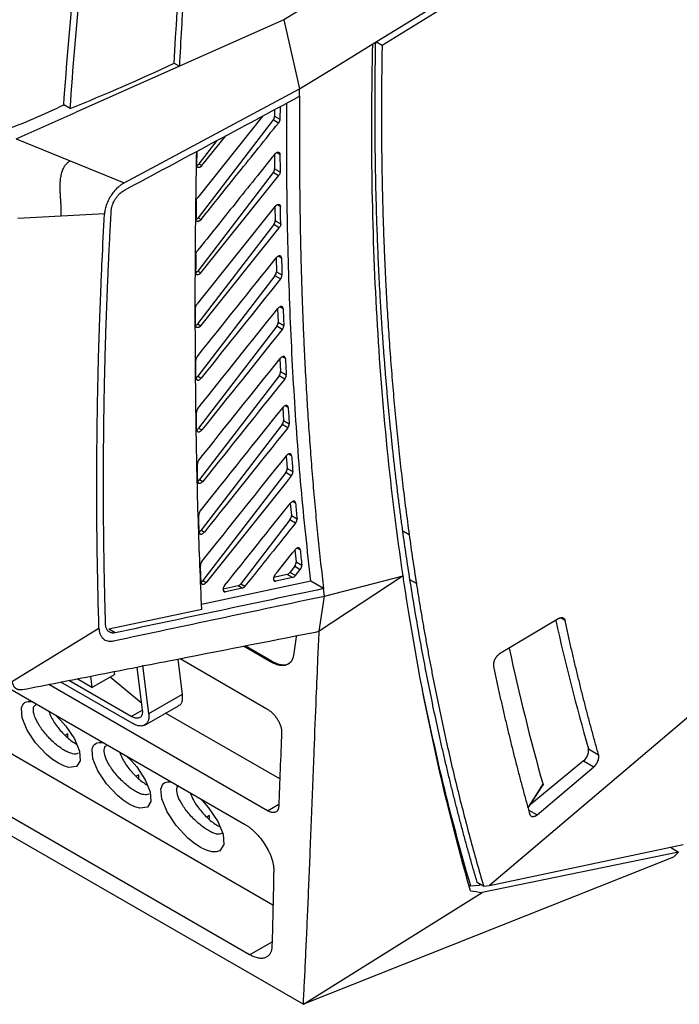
# Model space of a CAD drawing. Header units: millimetres. Extents: x -508 to 796, y -404 to 760.
# Tile 106 of 116: x 655 to 728, y 456 to 566. Entities that reach past the tile are written whole.
import ezdxf

# ---------------------------------------------------------------- set-up
doc = ezdxf.new("R2010")
doc.units = ezdxf.units.MM

msp = doc.modelspace()

# ---------------------------------------------------------------- linework, layer by layer
at = {"color": 7, "linetype": 'Continuous', "lineweight": 25}
for p, q in [((693.979, 563.039), (710.606, 573.257)), ((712.245, 573.503), (695.01, 562.847)), ((684.094, 565.725), (672.526, 560.57)), ((684.094, 565.725), (685.865, 558.052)), ((695.01, 562.847), (694.303, 563.255)), ((672.526, 560.57), (661.086, 555.472)), ((671.96, 560.897), (672.526, 560.57)), ((666.42, 547.62), (685.865, 558.052)), ((685.857, 557.231), (685.865, 558.052)), ((660.411, 555.862), (659.704, 556.27)), ((654.421, 552.502), (661.086, 555.472)), ((681.793, 555.051), (674.556, 546.012)), ((683.095, 555.749), (683.09, 555.029)), ((683.09, 555.029), (683.681, 554.688)), ((683.687, 556.067), (683.681, 554.688)), ((682.928, 554.601), (674.614, 543.751)), ((683.515, 554.262), (682.928, 554.601)), ((675.019, 549.532), (677.672, 552.846)), ((654.421, 552.502), (660.42, 550.061)), ((676.695, 552.315), (674.702, 549.715)), ((674.468, 551.12), (674.443, 549.579)), ((683.084, 550.783), (683.09, 549.186)), ((660.42, 550.061), (666.42, 547.62)), ((674.702, 549.715), (675.019, 549.532)), ((682.928, 548.753), (674.564, 537.838)), ((683.527, 548.407), (682.928, 548.753)), ((683.09, 549.186), (683.694, 548.838)), ((674.908, 537.64), (683.527, 548.407)), ((664.227, 544.191), (659.425, 543.936)), ((683.162, 545.018), (674.495, 534.189)), ((683.132, 544.981), (683.156, 543.428)), ((659.425, 543.936), (654.626, 543.681)), ((682.994, 542.99), (674.555, 531.977)), ((674.614, 543.751), (674.946, 543.56)), ((683.603, 542.638), (682.994, 542.99)), ((683.156, 543.428), (683.769, 543.074)), ((674.907, 531.773), (683.603, 542.638)), ((683.246, 539.264), (683.287, 537.756)), ((674.564, 537.838), (674.908, 537.64)), ((683.287, 537.756), (683.908, 537.398)), ((683.125, 537.312), (674.585, 526.168)), ((683.741, 536.956), (683.125, 537.312)), ((683.426, 533.638), (683.484, 532.171)), ((683.484, 532.171), (684.11, 531.809)), ((674.555, 531.977), (674.907, 531.773)), ((683.322, 531.721), (674.656, 520.413)), ((683.944, 531.362), (683.322, 531.721)), ((683.673, 528.104), (683.748, 526.673)), ((683.748, 526.673), (684.378, 526.309)), ((674.585, 526.168), (674.944, 525.96)), ((683.587, 526.218), (674.772, 514.715)), ((684.211, 525.857), (683.587, 526.218)), ((683.988, 522.661), (684.08, 521.263)), ((684.08, 521.263), (684.711, 520.899)), ((674.656, 520.413), (675.02, 520.203)), ((683.919, 520.802), (674.934, 509.078)), ((684.544, 520.441), (683.919, 520.802)), ((684.37, 517.31), (684.479, 515.942)), ((684.479, 515.942), (685.109, 515.579)), ((674.772, 514.715), (675.138, 514.504)), ((684.319, 515.476), (675.145, 503.505)), ((684.943, 515.116), (684.319, 515.476)), ((684.821, 512.053), (684.948, 510.711)), ((684.787, 510.239), (679.339, 503.13)), ((685.409, 509.88), (684.787, 510.239)), ((684.948, 510.711), (685.575, 510.349)), ((674.934, 509.078), (675.299, 508.867)), ((698.014, 508.576), (697.306, 508.984)), ((685.34, 506.889), (685.485, 505.57)), ((685.325, 505.092), (684.789, 504.392)), ((685.325, 505.092), (685.941, 504.737)), ((685.389, 504.046), (685.941, 504.737)), ((685.485, 505.57), (686.106, 505.211)), ((684.491, 504.174), (682.978, 503.824)), ((685.083, 503.833), (683.221, 503.438)), ((685.083, 503.833), (684.491, 504.174)), ((685.389, 504.046), (684.789, 504.392)), ((697.335, 504.037), (688.031, 497.865)), ((688.615, 501.773), (697.335, 504.037)), ((687.101, 503.415), (674.983, 500.844)), ((675.145, 503.505), (675.508, 503.296)), ((679.041, 502.912), (677.374, 502.526)), ((679.498, 502.648), (677.636, 502.254)), ((679.498, 502.648), (679.041, 502.912)), ((679.339, 503.13), (679.804, 502.862)), ((688.516, 502.598), (687.102, 503.415)), ((688.615, 501.774), (688.517, 502.598)), ((698.808, 503.18), (698.101, 503.588)), ((682.904, 467.495), (623.027, 502.061)), ((688.031, 497.865), (688.615, 501.773)), ((675.004, 500.29), (664.702, 498.106)), ((714.627, 499.291), (708.043, 495.355)), ((654.013, 492.342), (663.608, 498.226)), ((665.41, 497.698), (664.702, 498.107)), ((687.612, 497.783), (688.031, 497.865)), ((682.615, 494.484), (679.621, 496.212)), ((682.742, 494.557), (679.81, 496.25)), ((646.745, 495.529), (679.754, 476.474)), ((737.137, 495.288), (706.914, 469.671)), ((667.798, 493.889), (668.41, 489.13)), ((668.427, 494.089), (669.118, 488.722)), ((672.349, 494.783), (672.853, 490.864)), ((672.597, 494.832), (682.241, 489.264)), ((682.615, 494.484), (682.742, 494.557)), ((662.672, 492.881), (662.832, 491.636)), ((662.832, 491.636), (665.32, 493.063)), ((668.31, 489.909), (664.843, 492.789)), ((665.277, 493.393), (665.32, 493.063)), ((682.308, 477.959), (658.038, 491.97)), ((667.289, 487.665), (659.375, 492.233)), ((667.192, 488.425), (660.286, 492.412)), ((662.832, 491.636), (661.183, 492.588)), ((672.853, 490.864), (669.118, 488.722)), ((668.701, 487.468), (672.436, 489.61)), ((683.66, 481.478), (671, 488.786)), ((660.167, 486.478), (659.87, 486.307)), ((660.166, 486.031), (660.167, 486.478)), ((717.893, 484.815), (719.02, 484.164)), ((717.36, 483.484), (711.421, 478.598)), ((717.36, 483.484), (718.496, 482.828)), ((668.016, 481.947), (667.719, 481.776)), ((668.015, 481.5), (668.016, 481.947)), ((712.196, 477.488), (718.496, 482.828)), ((711.203, 478.262), (712.806, 480.727)), ((680.312, 461.985), (648.625, 480.277)), ((648.885, 478.065), (686.28, 456.478)), ((675.865, 477.416), (675.569, 477.246)), ((675.864, 476.973), (675.865, 477.416)), ((706.914, 469.671), (728.389, 474.192)), ((727.895, 473.366), (706.108, 468.885)), ((726.979, 473.895), (727.895, 473.366)), ((727.895, 473.366), (727.319, 472.798)), ((727.319, 472.798), (686.28, 456.478)), ((706.267, 469.591), (705.56, 469.999)), ((705.888, 469.809), (705.731, 469.675)), ((686.28, 456.478), (706.108, 468.885)), ((704.836, 469.568), (704.655, 469.672)), ((705.73, 469.676), (704.835, 469.568)), ((706.018, 469.735), (705.731, 469.675)), ((706.267, 469.591), (706.913, 469.671))]:
    msp.add_line(p, q, dxfattribs=at)
at = {"color": 250, "linetype": 'Continuous', "lineweight": 25}
for p, q in [((683.683, 550.773), (683.316, 550.985)), ((683.737, 544.986), (683.375, 545.195)), ((683.854, 539.28), (683.495, 539.488)), ((684.035, 533.662), (683.682, 533.866)), ((684.281, 528.133), (683.935, 528.333)), ((684.592, 522.693), (684.252, 522.889)), ((684.969, 517.342), (684.635, 517.535)), ((685.412, 512.082), (685.087, 512.27)), ((685.922, 506.914), (685.603, 507.097)), ((682.975, 503.58), (683.221, 503.438)), ((677.39, 502.396), (677.636, 502.254)), ((715.304, 499.059), (714.794, 499.354)), ((667.192, 488.425), (668.41, 489.124)), ((682.308, 477.959), (683.55, 478.672)), ((711.265, 478.025), (712.196, 477.488)), ((680.312, 461.985), (682.809, 463.417))]:
    msp.add_line(p, q, dxfattribs=at)
at = {"color": 7, "linetype": 'Continuous', "lineweight": 25, "flags": 128}
for points in [[(709.61, 581.207), (696.852, 573.466), (684.094, 565.725)], [(685.865, 558.052), (689.922, 560.546), (693.979, 563.039)], [(658.792, 488.574), (659.358, 488.019), (659.945, 487.34), (660.895, 485.915), (661.448, 484.576), (661.531, 483.508), (661.126, 482.865), (660.278, 482.758), (659.723, 482.92), (659.108, 483.221), (658.46, 483.649), (657.806, 484.185), (656.587, 485.486), (655.636, 486.911), (655.084, 488.249), (655.001, 489.318), (655.014, 489.377), (655.014, 489.377)], [(666.641, 484.043), (667.207, 483.488), (667.794, 482.809), (668.744, 481.384), (669.297, 480.045), (669.38, 478.977), (668.975, 478.334), (668.127, 478.227), (667.572, 478.389), (666.957, 478.69), (666.309, 479.118), (665.655, 479.654), (664.435, 480.955), (663.485, 482.38), (662.933, 483.718), (662.85, 484.786), (662.862, 484.846), (662.862, 484.846)], [(674.828, 479.317), (675.138, 479.013), (675.764, 478.288), (676.778, 476.767), (677.368, 475.338), (677.456, 474.198), (677.024, 473.513), (676.624, 473.379), (676.119, 473.398), (675.526, 473.571), (674.87, 473.892), (674.178, 474.35), (673.48, 474.922), (672.178, 476.31), (671.164, 477.831), (670.575, 479.26), (670.487, 480.4), (670.495, 480.44), (670.495, 480.44)]]:
    msp.add_lwpolyline(points, dxfattribs=at)
at = {"color": 250, "linetype": 'Continuous', "lineweight": 25, "flags": 128}
msp.add_lwpolyline([(711.192, 478.302), (711.278, 478.435), (711.972, 479.501), (712.854, 480.858)], dxfattribs=at)
at = {"color": 7, "linetype": 'Continuous', "lineweight": 25}
for centre, radius, start, end in [((946.807, 550.727), 238.215, 192.52454, 196.06285), ((948.325, 547.24), 244.648, 192.09265, 195.74375), ((716.471, 484.613), 1.436, 308.24594, 8.10029)]:
    msp.add_arc(centre, radius, start, end, dxfattribs=at)
for centre, start_param, end_param in [((682.73, 554.83), 4.5216778, 5.504621), ((674.504, 549.945), 3.7728074, 4.5216778), ((682.731, 548.982), 4.5216778, 5.5170835), ((674.416, 543.981), 3.8158884, 4.5216778), ((682.796, 543.219), 4.5216778, 5.5299223), ((674.367, 538.068), 3.8486799, 4.5216778), ((682.927, 537.542), 4.5216778, 5.5431282), ((683.125, 531.951), 4.5216778, 5.556692), ((674.357, 532.206), 3.8728768, 4.5216778), ((683.389, 526.447), 4.5216778, 5.5706034), ((674.387, 526.397), 3.8912062, 4.5216778), ((683.721, 521.032), 4.5216778, 5.5848535), ((674.459, 520.642), 3.7361764, 4.5216778), ((684.121, 515.705), 4.5216778, 5.5994381), ((674.574, 514.944), 3.7361764, 4.5216778), ((684.59, 510.468), 4.5216778, 5.614352), ((674.736, 509.307), 3.7361764, 4.5216778), ((685.127, 505.322), 4.5216778, 5.6295905), ((684.591, 504.622), 3.6572435, 4.5216778), ((674.948, 503.735), 3.7361764, 4.5216778), ((679.142, 503.359), 3.6572435, 4.5216778)]:
    msp.add_ellipse(centre, major_axis=(0.258, 0.429), ratio=0.585803, start_param=start_param, end_param=end_param, dxfattribs=at)
for points in [[(671.96, 560.897), (672.732, 576.05), (674.08, 591.494), (675.964, 607.155)], [(659.704, 556.27), (660.347, 565.221), (661.207, 574.276), (662.282, 583.419)], [(660.411, 555.862), (661.054, 564.813), (661.914, 573.868), (662.99, 583.011)], [(660.411, 555.862), (664.36, 557.459), (668.213, 559.139), (671.96, 560.897)], [(666.431, 546.809), (672.909, 550.282), (679.382, 553.757), (685.857, 557.231)], [(652.884, 553.389), (655.289, 554.234), (657.523, 555.236), (659.704, 556.27)], [(674.39, 545.59), (674.382, 544.927), (674.375, 544.265), (674.369, 543.604)], [(663.958, 538.932), (664.039, 540.68), (664.129, 542.433), (664.227, 544.191)], [(683.769, 543.074), (683.758, 543.711), (683.747, 544.348), (683.737, 544.986)], [(674.341, 539.639), (674.337, 538.986), (674.335, 538.333), (674.333, 537.681)], [(674.52, 528.358), (677.438, 532.009), (680.358, 535.659), (683.28, 539.307)], [(683.741, 536.956), (680.807, 533.293), (677.874, 529.627), (674.944, 525.96)], [(674.584, 522.581), (677.54, 526.284), (680.5, 529.984), (683.462, 533.683)], [(683.944, 531.362), (680.967, 527.644), (677.992, 523.924), (675.02, 520.203)], [(674.688, 516.862), (677.691, 520.626), (680.698, 524.388), (683.708, 528.148)], [(684.211, 525.857), (681.184, 522.075), (678.159, 518.29), (675.138, 514.504)], [(674.835, 511.204), (677.893, 515.038), (680.955, 518.871), (684.02, 522.701)], [(684.544, 520.441), (681.459, 516.586), (678.377, 512.727), (675.299, 508.867)], [(675.028, 505.61), (678.148, 509.524), (681.271, 513.436), (684.398, 517.345)], [(684.943, 515.116), (681.794, 511.178), (678.649, 507.238), (675.508, 503.296)], [(663.608, 498.226), (663.458, 503.115), (663.379, 508.047), (663.371, 513.021)], [(677.538, 502.931), (679.97, 505.982), (682.405, 509.031), (684.842, 512.079)], [(685.409, 509.88), (683.539, 507.542), (681.671, 505.202), (679.804, 502.862)], [(683.124, 504.115), (683.867, 505.045), (684.61, 505.975), (685.353, 506.904)], [(685.083, 503.833), (685.185, 503.854), (685.3, 503.934), (685.389, 504.046)], [(697.594, 502.314), (697.506, 502.887), (697.42, 503.462), (697.335, 504.037)], [(688.517, 502.598), (680.814, 500.964), (673.116, 499.329), (665.41, 497.698)], [(679.498, 502.648), (679.6, 502.67), (679.715, 502.75), (679.804, 502.862)], [(665.205, 496.806), (673.012, 498.46), (680.811, 500.118), (688.615, 501.774)], [(704.811, 469.079), (701.784, 479.606), (699.373, 490.71), (697.594, 502.314)], [(683.863, 486.675), (683.755, 483.92), (683.648, 481.167), (683.54, 478.412)], [(682.993, 471.346), (682.935, 468.555), (682.872, 465.76), (682.798, 462.958)], [(704.811, 469.079), (705.243, 469.015), (705.676, 468.95), (706.108, 468.885)]]:
    msp.add_open_spline(points, degree=3, dxfattribs=at)
for points, knots in [([(676.53, 606.828), (676.483, 606.432), (676.38, 605.573), (676.217, 604.188), (676.034, 602.608), (675.833, 600.833), (675.615, 598.865), (675.382, 596.703), (675.136, 594.35), (674.879, 591.804), (674.614, 589.069), (674.342, 586.145), (674.067, 583.032), (673.791, 579.734), (673.518, 576.25), (673.25, 572.584), (672.992, 568.736), (672.745, 564.708), (672.6, 561.971), (672.526, 560.57)], [0, 0, 0, 0, 0.0253239, 0.0548355, 0.088535, 0.1264221, 0.1684968, 0.214759, 0.2652087, 0.3198457, 0.37867, 0.4416813, 0.5088797, 0.5802651, 0.6558375, 0.7355969, 0.8195435, 0.9076777, 1, 1, 1, 1]), ([(697.336, 504.036), (696.653, 508.67), (696.071, 513.377), (695.107, 522.94), (694.726, 527.797), (694.167, 537.645), (693.988, 542.637), (693.832, 552.747), (693.855, 557.863), (693.978, 563.04)], [0, 0, 0, 0, 0.25, 0.25, 0.5, 0.5, 0.75, 0.75, 1, 1, 1, 1]), ([(697.306, 508.984), (697.238, 509.489), (697.1, 510.499), (696.902, 512.021), (696.711, 513.547), (696.527, 515.079), (696.35, 516.616), (696.18, 518.158), (696.017, 519.705), (695.861, 521.257), (695.712, 522.814), (695.571, 524.376), (695.436, 525.944), (695.309, 527.516), (695.189, 529.094), (695.075, 530.676), (694.969, 532.264), (694.87, 533.857), (694.751, 535.927), (694.621, 538.479), (694.492, 541.52), (694.389, 544.578), (694.31, 547.651), (694.257, 550.74), (694.23, 553.844), (694.228, 556.965), (694.249, 560.1), (694.285, 562.203), (694.303, 563.255)], [0, 0, 0, 0, 0.0294538, 0.0589019, 0.088345, 0.117784, 0.1472195, 0.1766523, 0.2060832, 0.2355129, 0.2649422, 0.2943717, 0.3238024, 0.3532348, 0.3826699, 0.4121082, 0.4415507, 0.4709979, 0.5004508, 0.5559774, 0.611487, 0.6669846, 0.7224752, 0.7779639, 0.8334556, 0.8889556, 0.9444687, 1, 1, 1, 1]), ([(695.01, 562.847), (695, 562.289), (694.98, 561.175), (694.959, 559.509), (694.944, 557.848), (694.937, 556.19), (694.936, 554.537), (694.943, 552.889), (694.957, 551.245), (694.978, 549.605), (695.006, 547.97), (695.041, 546.339), (695.083, 544.713), (695.132, 543.091), (695.189, 541.473), (695.252, 539.86), (695.323, 538.251), (695.4, 536.647), (695.51, 534.571), (695.662, 532.031), (695.867, 529.035), (696.097, 526.057), (696.353, 523.097), (696.634, 520.156), (696.939, 517.233), (697.271, 514.328), (697.626, 511.44), (697.884, 509.531), (698.014, 508.576)], [0, 0, 0, 0, 0.0294007, 0.0587957, 0.0881858, 0.1175717, 0.1469542, 0.1763341, 0.205712, 0.2350887, 0.264465, 0.2938417, 0.3232194, 0.3525989, 0.381981, 0.4113664, 0.4407558, 0.4701501, 0.4995499, 0.5551767, 0.6107864, 0.666384, 0.7219746, 0.7775632, 0.833155, 0.8887551, 0.9443684, 1, 1, 1, 1]), ([(685.857, 557.231), (685.852, 556.539), (685.842, 555.157), (685.837, 553.093), (685.838, 551.043), (685.848, 549.006), (685.864, 546.983), (685.889, 544.972), (685.921, 542.975), (685.96, 540.991), (686.007, 539.021), (686.062, 537.063), (686.124, 535.119), (686.194, 533.188), (686.272, 531.27), (686.375, 528.96), (686.511, 526.264), (686.688, 523.193), (686.886, 520.154), (687.105, 517.147), (687.345, 514.173), (687.605, 511.231), (687.887, 508.322), (688.188, 505.444), (688.407, 503.545), (688.516, 502.598)], [0, 0, 0, 0, 0.0367097, 0.0732642, 0.1096642, 0.1459103, 0.1820032, 0.2179436, 0.2537323, 0.28937, 0.3248574, 0.3601953, 0.3953843, 0.4304254, 0.4653192, 0.5000665, 0.5568985, 0.6134008, 0.669577, 0.725431, 0.7809664, 0.8361871, 0.8910969, 0.9456999, 1, 1, 1, 1]), ([(687.101, 503.415), (686.726, 506.865), (685.968, 513.836), (685.198, 524.568), (684.684, 535.507), (684.422, 546.129), (684.437, 553.171), (684.444, 556.473)], [0, 0, 0, 0, 0.2025918, 0.4093553, 0.6148389, 0.8193792, 1, 1, 1, 1]), ([(674.946, 543.56), (676.33, 545.289), (679.185, 548.857), (682.042, 552.424), (683.515, 554.262)], [0, 0, 0, 0, 0.4847418, 1, 1, 1, 1]), ([(683.681, 554.688), (683.681, 554.671), (683.679, 554.637), (683.671, 554.583), (683.657, 554.528), (683.631, 554.454), (683.587, 554.361), (683.539, 554.295), (683.515, 554.262)], [0, 0, 0, 0, 0.1251144, 0.2489389, 0.3734002, 0.5003961, 0.7499716, 1, 1, 1, 1]), ([(675.004, 500.29), (674.869, 503.56), (674.594, 510.239), (674.374, 520.473), (674.28, 530.913), (674.297, 541.127), (674.4, 547.877), (674.449, 551.11)], [0, 0, 0, 0, 0.1968206, 0.4019503, 0.6081118, 0.8122968, 1, 1, 1, 1]), ([(683.107, 550.811), (681.638, 548.976), (678.77, 545.394), (675.904, 541.811), (674.507, 540.064)], [0, 0, 0, 0, 0.5123091, 1, 1, 1, 1]), ([(683.107, 550.811), (683.121, 550.828), (683.15, 550.862), (683.197, 550.906), (683.245, 550.945), (683.311, 550.988), (683.395, 551.025), (683.488, 551.033), (683.57, 551.012), (683.633, 550.959), (683.675, 550.88), (683.68, 550.809), (683.683, 550.773)], [0, 0, 0, 0, 0.0635238, 0.1258293, 0.1879634, 0.2509818, 0.3747017, 0.5003743, 0.6250821, 0.7481499, 0.8729207, 1, 1, 1, 1]), ([(683.683, 550.773), (683.684, 550.449), (683.687, 549.804), (683.692, 549.159), (683.694, 548.838)], [0, 0, 0, 0, 0.5016487, 1, 1, 1, 1]), ([(659.425, 543.936), (659.428, 544), (659.434, 544.128), (659.437, 544.326), (659.435, 544.527), (659.43, 544.732), (659.421, 544.939), (659.41, 545.149), (659.397, 545.36), (659.383, 545.573), (659.368, 545.787), (659.354, 546.002), (659.34, 546.218), (659.328, 546.435), (659.318, 546.654), (659.311, 546.874), (659.305, 547.16), (659.308, 547.513), (659.33, 547.898), (659.382, 548.318), (659.479, 548.754), (659.641, 549.19), (659.812, 549.497), (659.966, 549.702), (660.104, 549.847), (660.255, 549.972), (660.365, 550.031), (660.42, 550.061)], [0, 0, 0, 0, 0.03322257, 0.06644661, 0.09969667, 0.13298161, 0.16629637, 0.19962385, 0.23293669, 0.26620013, 0.29940192, 0.33255891, 0.36568991, 0.39881504, 0.43195649, 0.4651393, 0.49839213, 0.56089675, 0.62331513, 0.66920447, 0.74798508, 0.81898854, 0.87397375, 0.905519, 0.93701454, 0.96846012, 1, 1, 1, 1]), ([(675.019, 549.532), (675.005, 549.514), (674.977, 549.479), (674.93, 549.433), (674.88, 549.393), (674.813, 549.352), (674.729, 549.319), (674.635, 549.312), (674.552, 549.334), (674.488, 549.387), (674.445, 549.468), (674.443, 549.542), (674.442, 549.579)], [0, 0, 0, 0, 0.0635207, 0.1258733, 0.1886254, 0.2533159, 0.3749423, 0.5003625, 0.6252856, 0.7474654, 0.8743277, 1, 1, 1, 1]), ([(683.694, 548.838), (683.694, 548.821), (683.693, 548.787), (683.684, 548.732), (683.671, 548.677), (683.645, 548.602), (683.601, 548.507), (683.552, 548.44), (683.527, 548.407)], [0, 0, 0, 0, 0.1251306, 0.2489286, 0.3733711, 0.500405, 0.7499885, 1, 1, 1, 1]), ([(666.418, 547.621), (666.378, 547.599), (666.297, 547.554), (666.176, 547.478), (666.056, 547.396), (665.937, 547.307), (665.82, 547.212), (665.611, 547.029), (665.322, 546.731), (664.976, 546.278), (664.676, 545.774), (664.48, 545.325), (664.363, 544.967), (664.296, 544.702), (664.249, 544.441), (664.236, 544.273), (664.229, 544.189)], [0, 0, 0, 0, 0.0367512, 0.0732902, 0.1097256, 0.1461668, 0.1827232, 0.2195032, 0.3442401, 0.4690679, 0.6023462, 0.7357071, 0.8020907, 0.8678326, 0.9335851, 1, 1, 1, 1]), ([(664.972, 544.521), (664.975, 544.564), (664.981, 544.648), (665, 544.778), (665.027, 544.909), (665.062, 545.043), (665.125, 545.241), (665.234, 545.506), (665.412, 545.826), (665.626, 546.127), (665.846, 546.37), (666.053, 546.557), (666.24, 546.699), (666.367, 546.773), (666.431, 546.809)], [0, 0, 0, 0, 0.0502746, 0.1000422, 0.1495742, 0.1991454, 0.2490304, 0.3708482, 0.4927544, 0.6166427, 0.7413226, 0.8280128, 0.9137638, 1, 1, 1, 1]), ([(674.39, 545.59), (674.39, 545.607), (674.392, 545.64), (674.401, 545.694), (674.415, 545.748), (674.441, 545.822), (674.484, 545.914), (674.532, 545.979), (674.556, 546.012)], [0, 0, 0, 0, 0.1250936, 0.2489342, 0.3734107, 0.5003839, 0.7499525, 1, 1, 1, 1]), ([(683.162, 545.018), (683.176, 545.036), (683.205, 545.07), (683.252, 545.115), (683.301, 545.154), (683.366, 545.196), (683.448, 545.231), (683.54, 545.239), (683.622, 545.22), (683.687, 545.169), (683.732, 545.093), (683.735, 545.021), (683.737, 544.986)], [0, 0, 0, 0, 0.0648445, 0.127918, 0.1903937, 0.253478, 0.3746854, 0.4992391, 0.6245986, 0.748556, 0.8759516, 1, 1, 1, 1]), ([(664.701, 539.273), (664.729, 539.855), (664.785, 541.019), (664.875, 542.768), (664.939, 543.937), (664.972, 544.521)], [0, 0, 0, 0, 0.3333335, 0.6666652, 1, 1, 1, 1]), ([(674.946, 543.56), (674.931, 543.542), (674.903, 543.507), (674.856, 543.461), (674.807, 543.421), (674.74, 543.38), (674.656, 543.347), (674.563, 543.34), (674.48, 543.361), (674.416, 543.413), (674.372, 543.493), (674.37, 543.567), (674.369, 543.604)], [0, 0, 0, 0, 0.0634844, 0.1258265, 0.1885829, 0.2532804, 0.3749596, 0.5004032, 0.6253397, 0.7475274, 0.8743682, 1, 1, 1, 1]), ([(683.769, 543.074), (683.769, 543.057), (683.769, 543.023), (683.761, 542.968), (683.747, 542.912), (683.721, 542.836), (683.677, 542.74), (683.627, 542.672), (683.603, 542.638)], [0, 0, 0, 0, 0.1249301, 0.2485757, 0.3729831, 0.5001619, 0.7499145, 1, 1, 1, 1]), ([(674.341, 539.639), (674.341, 539.656), (674.343, 539.689), (674.351, 539.743), (674.365, 539.798), (674.391, 539.872), (674.434, 539.965), (674.483, 540.031), (674.507, 540.064)], [0, 0, 0, 0, 0.1251333, 0.2490221, 0.3735847, 0.5007088, 0.7503745, 1, 1, 1, 1]), ([(663.371, 513.021), (663.371, 513.63), (663.37, 514.847), (663.377, 516.679), (663.39, 518.514), (663.41, 520.353), (663.436, 522.195), (663.469, 524.041), (663.509, 525.943), (663.577, 528.722), (663.681, 532.142), (663.819, 535.821), (663.917, 538.007), (663.958, 538.932)], [0, 0, 0, 0, 0.0714272, 0.1428551, 0.2142834, 0.2857119, 0.3571404, 0.4285686, 0.4999963, 0.5775746, 0.7499984, 0.8941672, 1, 1, 1, 1]), ([(664.329, 529.341), (664.348, 530), (664.387, 531.319), (664.454, 533.302), (664.529, 535.288), (664.61, 537.278), (664.671, 538.608), (664.701, 539.273)], [0, 0, 0, 0, 0.2000072, 0.400007, 0.6000032, 0.7999996, 1, 1, 1, 1]), ([(683.854, 539.28), (683.853, 539.298), (683.85, 539.337), (683.835, 539.391), (683.81, 539.442), (683.771, 539.486), (683.718, 539.517), (683.629, 539.535), (683.509, 539.505), (683.391, 539.423), (683.321, 539.356), (683.29, 539.319), (683.28, 539.307)], [0, 0, 0, 0, 0.0649137, 0.1374965, 0.2179791, 0.3061644, 0.401268, 0.501819, 0.7138043, 0.8626349, 0.9546501, 1, 1, 1, 1]), ([(683.855, 539.28), (683.863, 538.968), (683.88, 538.339), (683.898, 537.713), (683.908, 537.398)], [0, 0, 0, 0, 0.4976331, 1, 1, 1, 1]), ([(674.908, 537.64), (674.893, 537.622), (674.864, 537.588), (674.817, 537.542), (674.768, 537.503), (674.702, 537.461), (674.619, 537.426), (674.527, 537.419), (674.444, 537.44), (674.38, 537.493), (674.336, 537.572), (674.334, 537.645), (674.333, 537.681)], [0, 0, 0, 0, 0.0648883, 0.1279703, 0.1904425, 0.2535362, 0.3746907, 0.499231, 0.6246006, 0.7485218, 0.8759285, 1, 1, 1, 1]), ([(683.741, 536.956), (683.755, 536.975), (683.783, 537.011), (683.818, 537.069), (683.848, 537.128), (683.872, 537.187), (683.889, 537.244), (683.901, 537.298), (683.908, 537.35), (683.908, 537.382), (683.908, 537.398)], [0, 0, 0, 0, 0.136344, 0.2694415, 0.3992949, 0.5259067, 0.6492799, 0.7694175, 0.886323, 1, 1, 1, 1]), ([(674.328, 533.761), (674.329, 533.778), (674.33, 533.812), (674.339, 533.866), (674.353, 533.922), (674.378, 533.996), (674.422, 534.09), (674.471, 534.156), (674.495, 534.189)], [0, 0, 0, 0, 0.1251206, 0.2489337, 0.3733875, 0.5004009, 0.7499819, 1, 1, 1, 1]), ([(674.333, 531.81), (674.332, 532.135), (674.33, 532.785), (674.329, 533.436), (674.328, 533.761)], [0, 0, 0, 0, 0.500175, 1, 1, 1, 1]), ([(684.036, 533.662), (684.034, 533.68), (684.031, 533.718), (684.015, 533.77), (683.99, 533.821), (683.951, 533.864), (683.898, 533.894), (683.811, 533.911), (683.695, 533.882), (683.579, 533.805), (683.507, 533.737), (683.474, 533.697), (683.462, 533.683)], [0, 0, 0, 0, 0.0642723, 0.1363823, 0.21662, 0.304853, 0.4003543, 0.501684, 0.7038846, 0.8506577, 0.9464711, 1, 1, 1, 1]), ([(684.036, 533.662), (684.048, 533.356), (684.072, 532.737), (684.097, 532.12), (684.11, 531.809)], [0, 0, 0, 0, 0.4953425, 1, 1, 1, 1]), ([(674.907, 531.773), (674.893, 531.756), (674.864, 531.721), (674.817, 531.676), (674.768, 531.637), (674.703, 531.595), (674.62, 531.56), (674.527, 531.552), (674.445, 531.571), (674.382, 531.624), (674.34, 531.703), (674.335, 531.774), (674.333, 531.81)], [0, 0, 0, 0, 0.064878, 0.1278205, 0.1900095, 0.2526696, 0.3743713, 0.500265, 0.6257122, 0.7479713, 0.8723548, 1, 1, 1, 1]), ([(683.944, 531.362), (683.958, 531.381), (683.986, 531.418), (684.022, 531.477), (684.052, 531.537), (684.076, 531.596), (684.093, 531.654), (684.105, 531.709), (684.111, 531.761), (684.111, 531.793), (684.11, 531.809)], [0, 0, 0, 0, 0.1367938, 0.2702128, 0.4002593, 0.5269357, 0.6502448, 0.7701896, 0.8867734, 1, 1, 1, 1]), ([(664.111, 513.411), (664.111, 514.07), (664.111, 515.387), (664.12, 517.368), (664.135, 519.353), (664.159, 521.342), (664.19, 523.336), (664.228, 525.333), (664.274, 527.334), (664.31, 528.672), (664.329, 529.341)], [0, 0, 0, 0, 0.1250184, 0.2500267, 0.3750274, 0.5000229, 0.6250155, 0.7500076, 0.8750017, 1, 1, 1, 1]), ([(674.52, 528.358), (674.507, 528.34), (674.481, 528.306), (674.447, 528.252), (674.419, 528.198), (674.388, 528.125), (674.361, 528.034), (674.353, 527.962), (674.353, 527.928), (674.353, 527.927)], [0, 0, 0, 0, 0.1328277, 0.2605122, 0.3830548, 0.5004572, 0.7477738, 0.9868895, 1, 1, 1, 1]), ([(674.37, 525.994), (674.367, 526.3), (674.361, 526.944), (674.356, 527.589), (674.353, 527.927)], [0, 0, 0, 0, 0.4763067, 1, 1, 1, 1]), ([(684.281, 528.133), (684.279, 528.15), (684.276, 528.188), (684.26, 528.24), (684.233, 528.289), (684.194, 528.331), (684.142, 528.36), (684.052, 528.376), (683.93, 528.343), (683.813, 528.259), (683.746, 528.193), (683.717, 528.158), (683.708, 528.148)], [0, 0, 0, 0, 0.0649793, 0.1375937, 0.2180717, 0.306226, 0.4012989, 0.5018634, 0.719961, 0.870206, 0.9599721, 1, 1, 1, 1]), ([(684.281, 528.133), (684.297, 527.832), (684.328, 527.223), (684.361, 526.616), (684.378, 526.309)], [0, 0, 0, 0, 0.49444, 1, 1, 1, 1]), ([(674.37, 525.994), (674.371, 525.984), (674.371, 525.961), (674.377, 525.923), (674.388, 525.88), (674.409, 525.835), (674.442, 525.792), (674.49, 525.757), (674.555, 525.737), (674.638, 525.741), (674.735, 525.777), (674.844, 525.847), (674.91, 525.922), (674.944, 525.96)], [0, 0, 0, 0, 0.034525, 0.0803519, 0.1374773, 0.2058947, 0.2855952, 0.3765677, 0.4787994, 0.5922757, 0.7169802, 0.8528949, 1, 1, 1, 1]), ([(684.211, 525.857), (684.226, 525.876), (684.254, 525.914), (684.29, 525.974), (684.321, 526.035), (684.344, 526.095), (684.362, 526.153), (684.373, 526.209), (684.379, 526.261), (684.378, 526.293), (684.378, 526.309)], [0, 0, 0, 0, 0.1372633, 0.2710179, 0.4012659, 0.5280097, 0.651252, 0.7709955, 0.8872437, 1, 1, 1, 1]), ([(674.584, 522.581), (674.57, 522.563), (674.544, 522.529), (674.51, 522.474), (674.482, 522.42), (674.451, 522.347), (674.424, 522.256), (674.417, 522.184), (674.417, 522.149), (674.417, 522.146)], [0, 0, 0, 0, 0.1330791, 0.2608426, 0.3832915, 0.5004275, 0.7438864, 0.9788284, 1, 1, 1, 1]), ([(684.592, 522.692), (684.59, 522.71), (684.586, 522.747), (684.569, 522.798), (684.543, 522.846), (684.503, 522.887), (684.451, 522.914), (684.36, 522.93), (684.237, 522.894), (684.119, 522.808), (684.054, 522.743), (684.028, 522.711), (684.02, 522.701)], [0, 0, 0, 0, 0.0650762, 0.137754, 0.2182553, 0.3063928, 0.4014183, 0.5019267, 0.7260716, 0.8776597, 0.9651781, 1, 1, 1, 1]), ([(684.592, 522.692), (684.611, 522.396), (684.65, 521.797), (684.69, 521.2), (684.711, 520.899)], [0, 0, 0, 0, 0.4953418, 1, 1, 1, 1]), ([(674.447, 520.232), (674.442, 520.509), (674.431, 521.147), (674.422, 521.785), (674.417, 522.146)], [0, 0, 0, 0, 0.4346855, 1, 1, 1, 1]), ([(674.447, 520.232), (674.447, 520.222), (674.448, 520.198), (674.454, 520.161), (674.467, 520.117), (674.488, 520.073), (674.522, 520.031), (674.571, 519.997), (674.636, 519.979), (674.718, 519.985), (674.815, 520.021), (674.921, 520.091), (674.987, 520.165), (675.02, 520.203)], [0, 0, 0, 0, 0.0361912, 0.0833491, 0.1414708, 0.2105503, 0.2905791, 0.3815471, 0.4834422, 0.596251, 0.7199583, 0.8545473, 1, 1, 1, 1]), ([(684.544, 520.441), (684.559, 520.461), (684.588, 520.499), (684.625, 520.56), (684.655, 520.622), (684.679, 520.683), (684.696, 520.742), (684.707, 520.798), (684.712, 520.851), (684.711, 520.883), (684.711, 520.899)], [0, 0, 0, 0, 0.1377593, 0.2718684, 0.4023293, 0.5291443, 0.6523159, 0.7718469, 0.8877405, 1, 1, 1, 1]), ([(674.688, 516.862), (674.674, 516.844), (674.648, 516.809), (674.614, 516.754), (674.585, 516.699), (674.555, 516.626), (674.528, 516.536), (674.521, 516.463), (674.521, 516.428), (674.521, 516.424)], [0, 0, 0, 0, 0.133355, 0.2612071, 0.3835571, 0.5004064, 0.7397549, 0.9703101, 1, 1, 1, 1]), ([(684.969, 517.342), (684.968, 517.356), (684.964, 517.386), (684.952, 517.429), (684.932, 517.471), (684.898, 517.517), (684.842, 517.555), (684.741, 517.575), (684.611, 517.537), (684.493, 517.449), (684.43, 517.384), (684.405, 517.353), (684.398, 517.345)], [0, 0, 0, 0, 0.0544176, 0.1145302, 0.1805762, 0.2526037, 0.3747764, 0.5010795, 0.7297094, 0.8825124, 0.9686903, 1, 1, 1, 1]), ([(684.969, 517.342), (684.992, 517.049), (685.038, 516.461), (685.085, 515.874), (685.109, 515.579)], [0, 0, 0, 0, 0.4974564, 1, 1, 1, 1]), ([(674.565, 514.529), (674.558, 514.8), (674.543, 515.431), (674.529, 516.062), (674.521, 516.424)], [0, 0, 0, 0, 0.4285065, 1, 1, 1, 1]), ([(684.943, 515.116), (684.957, 515.133), (684.983, 515.167), (685.017, 515.223), (685.046, 515.278), (685.069, 515.334), (685.087, 515.388), (685.1, 515.44), (685.108, 515.489), (685.112, 515.536), (685.11, 515.565), (685.109, 515.579)], [0, 0, 0, 0, 0.1228848, 0.2428224, 0.3598142, 0.4738617, 0.5849666, 0.6931307, 0.7983561, 0.900645, 1, 1, 1, 1]), ([(674.565, 514.529), (674.566, 514.519), (674.567, 514.495), (674.574, 514.456), (674.587, 514.413), (674.609, 514.369), (674.644, 514.328), (674.693, 514.296), (674.758, 514.28), (674.84, 514.287), (674.935, 514.324), (675.04, 514.394), (675.105, 514.466), (675.138, 514.504)], [0, 0, 0, 0, 0.0378605, 0.0863521, 0.1454722, 0.2152151, 0.295573, 0.3865366, 0.4880947, 0.6002347, 0.7229428, 0.8562035, 1, 1, 1, 1]), ([(664.346, 498.644), (664.328, 499.255), (664.292, 500.476), (664.247, 502.312), (664.208, 504.152), (664.175, 505.996), (664.149, 507.844), (664.13, 509.695), (664.116, 511.551), (664.113, 512.791), (664.111, 513.411)], [0, 0, 0, 0, 0.1250227, 0.2500347, 0.3750381, 0.5000351, 0.6250276, 0.7500179, 0.875008, 1, 1, 1, 1]), ([(685.412, 512.082), (685.41, 512.098), (685.406, 512.131), (685.391, 512.176), (685.369, 512.217), (685.34, 512.251), (685.302, 512.278), (685.257, 512.295), (685.195, 512.302), (685.115, 512.288), (685.02, 512.243), (684.926, 512.174), (684.87, 512.111), (684.842, 512.079)], [0, 0, 0, 0, 0.0626487, 0.1282831, 0.1969058, 0.2685188, 0.3431241, 0.4207231, 0.5013169, 0.6259656, 0.7506284, 0.8753062, 1, 1, 1, 1]), ([(685.412, 512.082), (685.439, 511.793), (685.492, 511.215), (685.547, 510.638), (685.575, 510.349)], [0, 0, 0, 0, 0.4994189, 1, 1, 1, 1]), ([(674.835, 511.204), (674.821, 511.185), (674.793, 511.148), (674.758, 511.09), (674.728, 511.031), (674.705, 510.972), (674.687, 510.915), (674.675, 510.861), (674.669, 510.809), (674.669, 510.777), (674.668, 510.762)], [0, 0, 0, 0, 0.1367314, 0.2701067, 0.4001279, 0.526797, 0.6501162, 0.7700878, 0.8867148, 1, 1, 1, 1]), ([(674.727, 508.888), (674.718, 509.161), (674.698, 509.785), (674.679, 510.41), (674.668, 510.762)], [0, 0, 0, 0, 0.4370139, 1, 1, 1, 1]), ([(685.409, 509.88), (685.422, 509.898), (685.449, 509.933), (685.483, 509.989), (685.513, 510.046), (685.536, 510.102), (685.554, 510.157), (685.567, 510.21), (685.574, 510.26), (685.577, 510.306), (685.575, 510.335), (685.575, 510.349)], [0, 0, 0, 0, 0.1232097, 0.2433911, 0.3605455, 0.4746745, 0.5857796, 0.6938626, 0.7989255, 0.9009705, 1, 1, 1, 1]), ([(674.728, 508.888), (674.729, 508.871), (674.731, 508.836), (674.744, 508.788), (674.763, 508.743), (674.792, 508.705), (674.829, 508.674), (674.874, 508.654), (674.937, 508.644), (675.018, 508.655), (675.116, 508.699), (675.213, 508.77), (675.271, 508.835), (675.299, 508.867)], [0, 0, 0, 0, 0.0623817, 0.127841, 0.1963806, 0.2680024, 0.3427082, 0.4204994, 0.501377, 0.6260129, 0.7506615, 0.8753236, 1, 1, 1, 1]), ([(698.101, 503.588), (698.032, 504.035), (697.893, 504.93), (697.692, 506.277), (697.495, 507.628), (697.369, 508.532), (697.306, 508.984)], [0, 0, 0, 0, 0.2500026, 0.5, 0.7499974, 1, 1, 1, 1]), ([(698.014, 508.576), (698.077, 508.124), (698.202, 507.22), (698.399, 505.869), (698.6, 504.521), (698.739, 503.627), (698.808, 503.18)], [0, 0, 0, 0, 0.2500026, 0.5, 0.7499974, 1, 1, 1, 1]), ([(685.922, 506.914), (685.919, 506.93), (685.915, 506.962), (685.899, 507.006), (685.877, 507.046), (685.847, 507.079), (685.81, 507.105), (685.765, 507.121), (685.709, 507.126), (685.639, 507.116), (685.537, 507.075), (685.434, 507), (685.372, 506.927), (685.353, 506.904)], [0, 0, 0, 0, 0.0630299, 0.1288936, 0.1975937, 0.2691323, 0.3435111, 0.4207317, 0.5007952, 0.600088, 0.7124973, 0.9123844, 1, 1, 1, 1]), ([(685.922, 506.914), (685.952, 506.629), (686.012, 506.061), (686.075, 505.494), (686.106, 505.211)], [0, 0, 0, 0, 0.5003876, 1, 1, 1, 1]), ([(675.028, 505.61), (675.014, 505.591), (674.987, 505.556), (674.953, 505.499), (674.924, 505.443), (674.894, 505.37), (674.869, 505.282), (674.861, 505.207), (674.862, 505.17), (674.862, 505.164)], [0, 0, 0, 0, 0.1340034, 0.2620692, 0.384198, 0.5003906, 0.7308854, 0.9519264, 1, 1, 1, 1]), ([(674.937, 503.313), (674.924, 503.62), (674.898, 504.237), (674.874, 504.854), (674.862, 505.164)], [0, 0, 0, 0, 0.4991695, 1, 1, 1, 1]), ([(685.941, 504.737), (685.955, 504.755), (685.982, 504.79), (686.017, 504.848), (686.046, 504.905), (686.07, 504.963), (686.088, 505.018), (686.1, 505.071), (686.107, 505.122), (686.11, 505.168), (686.107, 505.197), (686.106, 505.211)], [0, 0, 0, 0, 0.1239071, 0.2446119, 0.3621155, 0.4764192, 0.5875246, 0.6954334, 0.8001475, 0.9016689, 1, 1, 1, 1]), ([(683.124, 504.115), (683.111, 504.097), (683.084, 504.062), (683.05, 504.007), (683.021, 503.95), (682.997, 503.894), (682.979, 503.839), (682.966, 503.786), (682.959, 503.736), (682.955, 503.672), (682.963, 503.595), (682.994, 503.517), (683.049, 503.46), (683.125, 503.427), (683.189, 503.434), (683.221, 503.438)], [0, 0, 0, 0, 0.0585525, 0.115814, 0.1717852, 0.2264669, 0.2798598, 0.331965, 0.3827834, 0.432316, 0.5353121, 0.6435718, 0.7571027, 0.8759107, 1, 1, 1, 1]), ([(674.937, 503.313), (674.938, 503.295), (674.941, 503.259), (674.955, 503.21), (674.976, 503.166), (675.005, 503.129), (675.042, 503.101), (675.086, 503.082), (675.147, 503.073), (675.228, 503.084), (675.325, 503.129), (675.422, 503.199), (675.479, 503.264), (675.508, 503.296)], [0, 0, 0, 0, 0.0655213, 0.1330346, 0.2025422, 0.2740461, 0.3475484, 0.4230506, 0.5005544, 0.6253961, 0.7502503, 0.875118, 1, 1, 1, 1]), ([(677.538, 502.931), (677.525, 502.913), (677.498, 502.878), (677.464, 502.821), (677.435, 502.765), (677.411, 502.708), (677.393, 502.654), (677.381, 502.601), (677.373, 502.551), (677.37, 502.488), (677.377, 502.412), (677.408, 502.334), (677.463, 502.276), (677.539, 502.243), (677.604, 502.25), (677.636, 502.254)], [0, 0, 0, 0, 0.0593432, 0.1171692, 0.1734784, 0.2282716, 0.2815495, 0.3333129, 0.3835627, 0.4322999, 0.5339325, 0.6415136, 0.7550494, 0.874544, 1, 1, 1, 1]), ([(705.56, 469.999), (705.43, 470.443), (705.17, 471.333), (704.788, 472.675), (704.413, 474.022), (704.044, 475.376), (703.682, 476.737), (703.326, 478.103), (702.977, 479.476), (702.635, 480.855), (702.3, 482.24), (701.971, 483.632), (701.649, 485.029), (701.23, 486.895), (700.724, 489.235), (700.145, 492.062), (699.592, 494.911), (699.067, 497.781), (698.567, 500.671), (698.257, 502.616), (698.101, 503.588)], [0, 0, 0, 0, 0.0417961, 0.0835923, 0.1253895, 0.1671888, 0.2089913, 0.250798, 0.2926099, 0.334428, 0.3762535, 0.4180873, 0.4599306, 0.5017842, 0.584901, 0.6679746, 0.7510131, 0.8340247, 0.9170176, 1, 1, 1, 1]), ([(698.808, 503.18), (698.885, 502.693), (699.039, 501.72), (699.279, 500.267), (699.524, 498.818), (699.777, 497.376), (700.036, 495.938), (700.302, 494.506), (700.575, 493.079), (700.855, 491.658), (701.141, 490.241), (701.434, 488.831), (701.734, 487.425), (702.144, 485.552), (702.675, 483.221), (703.339, 480.444), (704.03, 477.692), (704.748, 474.966), (705.49, 472.262), (706.008, 470.481), (706.267, 469.591)], [0, 0, 0, 0, 0.0414895, 0.0829808, 0.1244748, 0.1659728, 0.2074755, 0.2489842, 0.2904997, 0.3320231, 0.3735555, 0.4150978, 0.4566511, 0.4982164, 0.5819083, 0.6655645, 0.7491935, 0.8328035, 0.9164029, 1, 1, 1, 1]), ([(714.627, 499.291), (714.65, 499.304), (714.695, 499.33), (714.762, 499.359), (714.827, 499.379), (714.889, 499.391), (714.949, 499.394), (715.006, 499.388), (715.06, 499.373), (715.144, 499.336), (715.245, 499.25), (715.284, 499.123), (715.304, 499.059)], [0, 0, 0, 0, 0.0738534, 0.1457269, 0.2162728, 0.2861803, 0.3561578, 0.4269114, 0.4991245, 0.5734402, 0.7849382, 1, 1, 1, 1]), ([(663.609, 498.226), (663.61, 498.184), (663.614, 498.1), (663.627, 497.98), (663.646, 497.864), (663.671, 497.753), (663.701, 497.647), (663.762, 497.477), (663.873, 497.264), (664.066, 497.044), (664.301, 496.883), (664.543, 496.797), (664.774, 496.766), (664.984, 496.767), (665.131, 496.793), (665.205, 496.806)], [0, 0, 0, 0, 0.0419366, 0.0835681, 0.1250075, 0.1663695, 0.2077693, 0.249322, 0.3737105, 0.499224, 0.6250654, 0.7500198, 0.8331059, 0.9161241, 1, 1, 1, 1]), ([(665.41, 497.698), (665.38, 497.692), (665.32, 497.681), (665.232, 497.672), (665.147, 497.671), (665.065, 497.677), (664.947, 497.697), (664.803, 497.747), (664.649, 497.852), (664.523, 497.996), (664.439, 498.157), (664.386, 498.321), (664.356, 498.475), (664.349, 498.588), (664.346, 498.644)], [0, 0, 0, 0, 0.05127053, 0.10208724, 0.15264911, 0.20315818, 0.25381708, 0.37680111, 0.49974327, 0.62255126, 0.74577409, 0.83013291, 0.91455954, 1, 1, 1, 1]), ([(719.02, 484.164), (718.895, 484.606), (718.646, 485.489), (718.281, 486.821), (717.922, 488.158), (717.57, 489.502), (717.225, 490.85), (716.888, 492.204), (716.557, 493.564), (716.233, 494.93), (715.916, 496.3), (715.606, 497.676), (715.405, 498.598), (715.304, 499.059)], [0, 0, 0, 0, 0.0911086, 0.1821772, 0.273206, 0.3641949, 0.4551439, 0.546053, 0.6369221, 0.7277515, 0.8185409, 0.9092904, 1, 1, 1, 1]), ([(655.099, 491.393), (657.808, 491.924), (660.518, 492.458), (665.937, 493.523), (674.065, 495.121), (682.193, 496.718), (687.612, 497.783)], [0, 0, 0, 0, 0.25, 0.25, 0.5, 1, 1, 1, 1]), ([(685.5, 497.368), (685.495, 497.334), (685.389, 496.61), (685.285, 495.888), (685.186, 495.199)], [0, 0, 0, 0, 0.04704196, 1, 1, 1, 1]), ([(686.28, 456.478), (686.32, 457.268), (686.403, 458.916), (686.526, 461.483), (686.653, 464.247), (686.783, 467.207), (686.916, 470.362), (687.052, 473.714), (687.24, 478.479), (687.458, 484.095), (687.693, 490.005), (687.878, 494.43), (687.987, 496.886), (688.031, 497.865)], [0, 0, 0, 0, 0.0569557, 0.1187354, 0.1853393, 0.2567679, 0.3330212, 0.4140991, 0.5000011, 0.6791585, 0.8222083, 0.9291542, 1, 1, 1, 1]), ([(685.186, 495.199), (685.144, 494.909), (685.051, 494.67), (684.764, 494.295), (684.576, 494.168), (684.229, 494.07), (684.104, 494.054), (683.84, 494.053), (683.701, 494.069), (683.407, 494.134), (683.253, 494.183), (682.94, 494.31), (682.779, 494.389), (682.615, 494.484)], [0, 0, 0, 0, 0.25, 0.25, 0.5, 0.5, 0.625, 0.625, 0.75, 0.75, 0.875, 0.875, 1, 1, 1, 1]), ([(708.043, 495.355), (708.02, 495.34), (707.973, 495.311), (707.905, 495.258), (707.84, 495.2), (707.777, 495.136), (707.718, 495.068), (707.663, 494.998), (707.613, 494.925), (707.566, 494.851), (707.525, 494.775), (707.487, 494.7), (707.455, 494.626), (707.427, 494.552), (707.404, 494.48), (707.385, 494.41), (707.37, 494.343), (707.359, 494.278), (707.352, 494.216), (707.348, 494.158), (707.348, 494.103), (707.35, 494.051), (707.356, 494.003), (707.361, 493.973), (707.364, 493.958)], [0, 0, 0, 0, 0.0564148, 0.1117858, 0.1661131, 0.2193966, 0.2716363, 0.3228321, 0.3729842, 0.4220923, 0.4701566, 0.517177, 0.5631535, 0.6080862, 0.6519749, 0.6948197, 0.7366207, 0.7773777, 0.8170909, 0.8557603, 0.8933859, 0.9299676, 0.9655057, 1, 1, 1, 1]), ([(684.684, 494.327), (684.599, 494.263), (684.327, 494.059), (683.637, 494.125), (683.025, 494.42), (682.742, 494.557)], [0, 0, 0, 0, 0.19616141, 0.62819882, 1, 1, 1, 1]), ([(707.364, 493.958), (707.463, 493.493), (707.66, 492.562), (707.965, 491.173), (708.275, 489.789), (708.593, 488.411), (708.918, 487.037), (709.249, 485.669), (709.588, 484.307), (709.933, 482.95), (710.285, 481.598), (710.644, 480.252), (711.009, 478.911), (711.258, 478.022), (711.383, 477.578)], [0, 0, 0, 0, 0.0831399, 0.166315, 0.2495252, 0.3327706, 0.4160512, 0.4993669, 0.5827178, 0.6661039, 0.7495252, 0.8329816, 0.9164732, 1, 1, 1, 1]), ([(655.099, 491.393), (655.066, 491.387), (655.001, 491.376), (654.907, 491.37), (654.818, 491.371), (654.734, 491.38), (654.656, 491.395), (654.583, 491.417), (654.516, 491.444), (654.453, 491.476), (654.396, 491.512), (654.344, 491.552), (654.297, 491.595), (654.23, 491.667), (654.151, 491.78), (654.078, 491.948), (654.028, 492.135), (654.018, 492.273), (654.013, 492.342)], [0, 0, 0, 0, 0.0554582, 0.1094911, 0.1620987, 0.2132812, 0.2630386, 0.3113712, 0.3582791, 0.4037625, 0.4478216, 0.4904566, 0.5316677, 0.5714554, 0.6804387, 0.7881862, 0.8947045, 1, 1, 1, 1]), ([(672.853, 490.864), (672.856, 490.592), (672.861, 490.054), (672.649, 489.649), (672.44, 489.614), (672.435, 489.613)], [0, 0, 0, 0, 0.499223, 0.9876469, 1, 1, 1, 1]), ([(704.835, 469.568), (703.838, 473.117), (701.853, 480.18), (700.287, 487.616), (699.507, 491.317)], [0, 0, 0, 0, 0.502394, 1, 1, 1, 1]), ([(655.014, 489.377), (655.112, 489.611), (655.31, 490.085), (655.911, 490.07), (656.215, 490.062)], [0, 0, 0, 0, 0.49402945, 1, 1, 1, 1]), ([(661.293, 484.329), (661.212, 484.295), (661.05, 484.227), (660.696, 484.258), (660.277, 484.389), (659.799, 484.627), (659.289, 484.959), (658.77, 485.37), (658.254, 485.846), (657.61, 486.536), (656.923, 487.459), (656.409, 488.485), (656.286, 489.272), (656.417, 489.646), (656.602, 489.702), (656.606, 489.703)], [0, 0, 0, 0, 0.0607972, 0.121489, 0.18407, 0.2454995, 0.3070527, 0.3695467, 0.4301864, 0.4943704, 0.6195971, 0.7455265, 0.8714978, 0.9967113, 1, 1, 1, 1]), ([(658.052, 489.002), (658.131, 488.781), (658.335, 488.208), (658.923, 487.338), (659.566, 486.587), (660.101, 486.069), (660.632, 485.639), (660.97, 485.437), (661.133, 485.34)], [0, 0, 0, 0, 0.171163, 0.4447589, 0.5917594, 0.7310948, 0.8709296, 1, 1, 1, 1]), ([(668.41, 489.13), (668.414, 489.096), (668.422, 489.028), (668.425, 488.932), (668.422, 488.84), (668.413, 488.753), (668.396, 488.671), (668.36, 488.547), (668.283, 488.401), (668.134, 488.276), (667.946, 488.214), (667.746, 488.216), (667.553, 488.26), (667.376, 488.325), (667.253, 488.392), (667.192, 488.425)], [0, 0, 0, 0, 0.043436, 0.0865359, 0.1294936, 0.1725051, 0.2157655, 0.2594668, 0.3844777, 0.5085515, 0.6300898, 0.7515254, 0.8342365, 0.9165812, 1, 1, 1, 1]), ([(669.118, 488.722), (669.122, 488.683), (669.14, 488.533), (669.141, 488.319), (669.114, 488.102), (669.055, 487.876), (668.937, 487.65), (668.748, 487.483), (668.553, 487.395), (668.369, 487.357), (668.169, 487.354), (667.958, 487.386), (667.738, 487.45), (667.515, 487.54), (667.364, 487.624), (667.289, 487.665)], [0, 0, 0, 0, 0.03298345, 0.12677617, 0.19471239, 0.25088339, 0.3780857, 0.49594727, 0.57220777, 0.64703766, 0.72056306, 0.79292458, 0.86392388, 0.9330838, 1, 1, 1, 1]), ([(682.241, 489.264), (682.276, 489.243), (682.345, 489.202), (682.449, 489.131), (682.552, 489.053), (682.655, 488.969), (682.756, 488.879), (682.92, 488.72), (683.139, 488.474), (683.389, 488.122), (683.598, 487.749), (683.728, 487.433), (683.803, 487.185), (683.842, 487.004), (683.864, 486.832), (683.863, 486.727), (683.863, 486.675)], [0, 0, 0, 0, 0.04195716, 0.08336658, 0.12444291, 0.16540603, 0.20647766, 0.24787774, 0.36858211, 0.48948357, 0.61378884, 0.7395731, 0.80517069, 0.86988808, 0.93455421, 1, 1, 1, 1]), ([(662.862, 484.846), (662.96, 485.08), (663.159, 485.553), (663.76, 485.539), (664.064, 485.531)], [0, 0, 0, 0, 0.4940295, 1, 1, 1, 1]), ([(669.141, 479.798), (669.06, 479.764), (668.899, 479.696), (668.545, 479.727), (668.126, 479.858), (667.648, 480.096), (667.138, 480.428), (666.619, 480.838), (666.103, 481.315), (665.459, 482.005), (664.772, 482.928), (664.258, 483.953), (664.135, 484.74), (664.266, 485.115), (664.451, 485.17), (664.455, 485.172)], [0, 0, 0, 0, 0.0607972, 0.121489, 0.18407, 0.2454995, 0.3070527, 0.3695467, 0.4301864, 0.4943704, 0.6195971, 0.7455265, 0.8714978, 0.9967113, 1, 1, 1, 1]), ([(665.901, 484.471), (665.98, 484.25), (666.184, 483.676), (666.772, 482.807), (667.415, 482.056), (667.95, 481.538), (668.481, 481.108), (668.819, 480.906), (668.981, 480.809)], [0, 0, 0, 0, 0.171163, 0.4447589, 0.5917594, 0.7310948, 0.8709296, 1, 1, 1, 1]), ([(718.496, 482.828), (718.518, 482.848), (718.561, 482.885), (718.622, 482.948), (718.678, 483.013), (718.73, 483.081), (718.778, 483.148), (718.82, 483.216), (718.858, 483.283), (718.892, 483.349), (718.922, 483.413), (718.974, 483.538), (719.03, 483.726), (719.051, 483.923), (719.043, 484.067), (719.028, 484.132), (719.02, 484.164)], [0, 0, 0, 0, 0.05883631, 0.11572029, 0.17065182, 0.22363076, 0.27465703, 0.3237305, 0.3708511, 0.41601873, 0.45923332, 0.5004948, 0.66741256, 0.83026172, 0.91444259, 1, 1, 1, 1]), ([(670.495, 480.44), (670.595, 480.705), (670.776, 481.181), (671.356, 481.176), (671.613, 481.173)], [0, 0, 0, 0, 0.5550538, 1, 1, 1, 1]), ([(677.246, 475.422), (677.167, 475.389), (677.01, 475.324), (676.662, 475.358), (676.246, 475.49), (675.769, 475.73), (675.258, 476.061), (674.735, 476.47), (674.214, 476.944), (673.56, 477.629), (672.857, 478.543), (672.322, 479.554), (672.177, 480.328), (672.294, 480.695), (672.474, 480.748), (672.478, 480.749)], [0, 0, 0, 0, 0.0608941, 0.1213346, 0.1838554, 0.244952, 0.3062596, 0.3685722, 0.4291746, 0.4932184, 0.6186173, 0.7449606, 0.8713352, 0.9967476, 1, 1, 1, 1]), ([(712.854, 480.858), (712.855, 480.852), (712.857, 480.841), (712.851, 480.814), (712.836, 480.774), (712.816, 480.746), (712.804, 480.729)], [0, 0, 0, 0, 0.1552389, 0.3095703, 0.5887146, 1, 1, 1, 1]), ([(673.736, 479.948), (673.841, 479.674), (674.062, 479.097), (674.752, 478.086), (675.521, 477.241), (676.221, 476.661), (676.691, 476.338), (676.952, 476.219), (677.047, 476.176)], [0, 0, 0, 0, 0.1965284, 0.4137564, 0.6589061, 0.7931249, 0.9248859, 1, 1, 1, 1]), ([(683.54, 478.412), (683.538, 478.381), (683.534, 478.319), (683.52, 478.233), (683.5, 478.153), (683.472, 478.08), (683.422, 477.981), (683.334, 477.872), (683.187, 477.784), (683.008, 477.745), (682.82, 477.759), (682.641, 477.805), (682.478, 477.867), (682.365, 477.929), (682.308, 477.959)], [0, 0, 0, 0, 0.0503455, 0.1002341, 0.1498991, 0.1995768, 0.2495034, 0.3719301, 0.4940298, 0.6179406, 0.7421269, 0.8285772, 0.9141115, 1, 1, 1, 1]), ([(712.196, 477.488), (712.172, 477.469), (712.125, 477.43), (712.053, 477.383), (711.981, 477.344), (711.895, 477.309), (711.797, 477.284), (711.685, 477.282), (711.58, 477.311), (711.491, 477.375), (711.423, 477.463), (711.396, 477.54), (711.383, 477.578)], [0, 0, 0, 0, 0.0692797, 0.1377754, 0.2062285, 0.2753817, 0.387596, 0.5001677, 0.6311646, 0.7625208, 0.8809889, 1, 1, 1, 1]), ([(679.754, 476.474), (679.795, 476.449), (679.878, 476.401), (680.002, 476.32), (680.126, 476.235), (680.251, 476.145), (680.437, 476.002), (680.682, 475.794), (680.983, 475.507), (681.274, 475.194), (681.646, 474.749), (682.067, 474.151), (682.411, 473.53), (682.629, 473.04), (682.764, 472.677), (682.87, 472.323), (682.937, 472.018), (682.974, 471.761), (682.993, 471.547), (682.993, 471.413), (682.993, 471.346)], [0, 0, 0, 0, 0.02522995, 0.05038173, 0.07550417, 0.10064626, 0.12585688, 0.1883031, 0.25079792, 0.3136124, 0.37652751, 0.50307029, 0.62729607, 0.68894884, 0.75066651, 0.81251005, 0.87441254, 0.91626107, 0.95805298, 1, 1, 1, 1]), ([(682.798, 462.958), (682.796, 462.911), (682.793, 462.819), (682.778, 462.688), (682.757, 462.563), (682.728, 462.444), (682.693, 462.332), (682.651, 462.227), (682.561, 462.048), (682.393, 461.831), (682.096, 461.645), (681.733, 461.56), (681.377, 461.581), (681.068, 461.651), (680.822, 461.734), (680.57, 461.842), (680.398, 461.937), (680.312, 461.985)], [0, 0, 0, 0, 0.036019, 0.0717632, 0.1073191, 0.1427749, 0.1782194, 0.2137415, 0.2494296, 0.3717602, 0.4937704, 0.6176754, 0.7418929, 0.806939, 0.8712729, 0.9354426, 1, 1, 1, 1])]:
    msp.add_open_spline(points, degree=3, knots=knots, dxfattribs=at)

doc.saveas('drawing.dxf')
